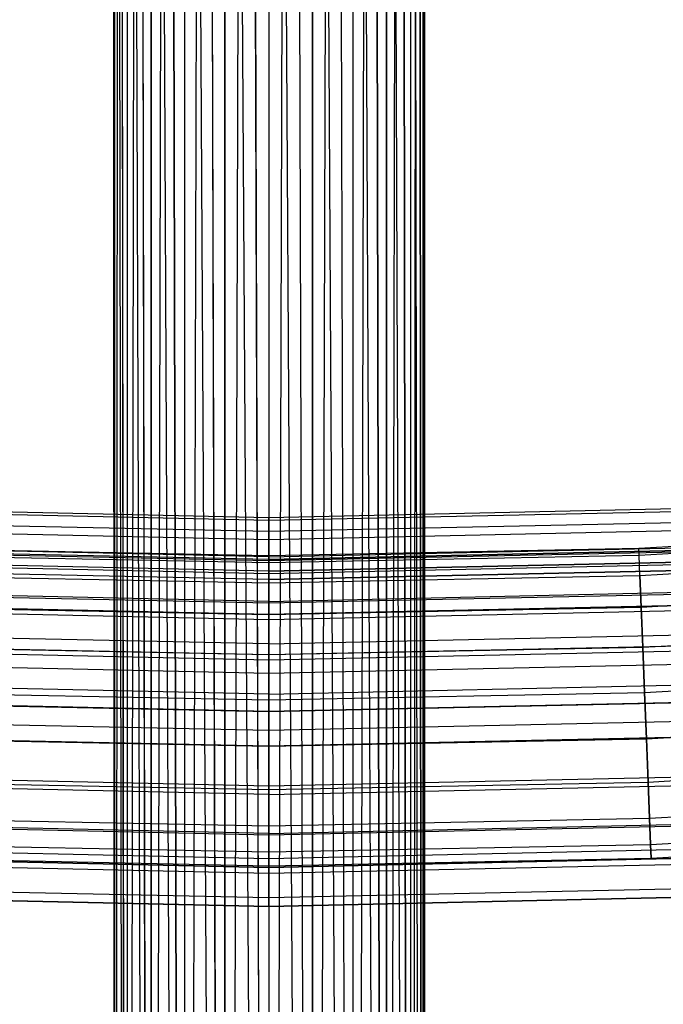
# Model space of a CAD drawing. Extents: x -175 to 175, y -175 to 175.
# Tile 91 of 130: x -3 to 5, y -127 to -114. Entities that reach past the tile are written whole.
import ezdxf

# ---------------------------------------------------------------- set-up
doc = ezdxf.new("R2010")
doc.units = 0
doc.header["$LTSCALE"] = 25.4
doc.layers.get('0').update_dxf_attribs({"linetype": 'CONTINUOUS'})

# ---------------------------------------------------------------- blocks, each defined once
blk = doc.blocks.new('SANTANA_PODLOGOWA_STL')
at = {"color": 0}
for p, q in [((0, -74.922, 259.544), (0, -171.208, 249.489)), ((0, -74.922, 259.544), (0, -171.208, 249.489)), ((-0.831, -75.009, 259.353), (-1.081, -171.175, 249.173)), ((-0.831, -75.009, 259.353), (-1.081, -171.175, 249.173)), ((-0.563, -171.199, 249.409), (-0.831, -75.009, 259.353)), ((-0.563, -171.199, 249.409), (-0.831, -75.009, 259.353)), ((-0.285, -74.932, 259.522), (-0.563, -171.199, 249.409)), ((-0.285, -74.932, 259.522), (-0.563, -171.199, 249.409)), ((-0.563, -74.961, 259.458), (-0.563, -171.199, 249.409)), ((-0.563, -74.961, 259.458), (-0.563, -171.199, 249.409)), ((-0.285, -74.932, 259.522), (0, -171.208, 249.489)), ((-0.285, -74.932, 259.522), (0, -171.208, 249.489)), ((0.285, -74.932, 259.522), (0, -171.208, 249.489)), ((0.285, -74.932, 259.522), (0, -171.208, 249.489)), ((0.563, -171.199, 249.409), (0.285, -74.932, 259.522)), ((0.563, -171.199, 249.409), (0.285, -74.932, 259.522)), ((0.563, -74.961, 259.458), (0.563, -171.199, 249.409)), ((0.563, -74.961, 259.458), (0.563, -171.199, 249.409)), ((0.831, -75.009, 259.353), (0.563, -171.199, 249.409)), ((0.831, -75.009, 259.353), (0.563, -171.199, 249.409)), ((1.081, -171.175, 249.173), (0.831, -75.009, 259.353)), ((1.081, -171.175, 249.173), (0.831, -75.009, 259.353)), ((-1.31, -75.156, 259.028), (-1.511, -171.136, 248.803)), ((-1.31, -75.156, 259.028), (-1.511, -171.136, 248.803)), ((-1.081, -171.175, 249.173), (-1.31, -75.156, 259.028)), ((-1.081, -171.175, 249.173), (-1.31, -75.156, 259.028)), ((-1.081, -75.074, 259.209), (-1.081, -171.175, 249.173)), ((-1.081, -75.074, 259.209), (-1.081, -171.175, 249.173)), ((1.081, -75.074, 259.209), (1.081, -171.175, 249.173)), ((1.081, -75.074, 259.209), (1.081, -171.175, 249.173)), ((1.31, -75.156, 259.028), (1.081, -171.175, 249.173)), ((1.31, -75.156, 259.028), (1.081, -171.175, 249.173)), ((1.511, -171.136, 248.803), (1.31, -75.156, 259.028)), ((1.511, -171.136, 248.803), (1.31, -75.156, 259.028)), ((-1.511, -75.253, 258.815), (-1.511, -171.136, 248.803)), ((-1.511, -75.253, 258.815), (-1.511, -171.136, 248.803)), ((1.511, -75.253, 258.815), (1.511, -171.136, 248.803)), ((1.511, -75.253, 258.815), (1.511, -171.136, 248.803)), ((-1.683, -75.363, 258.574), (-1.819, -171.086, 248.326)), ((-1.683, -75.363, 258.574), (-1.819, -171.086, 248.326)), ((-1.511, -171.136, 248.803), (-1.683, -75.363, 258.574)), ((-1.511, -171.136, 248.803), (-1.683, -75.363, 258.574)), ((1.683, -75.363, 258.574), (1.511, -171.136, 248.803)), ((1.683, -75.363, 258.574), (1.511, -171.136, 248.803)), ((1.819, -171.086, 248.326), (1.683, -75.363, 258.574)), ((1.819, -171.086, 248.326), (1.683, -75.363, 258.574)), ((-1.819, -75.483, 258.31), (-1.819, -171.086, 248.326)), ((-1.819, -75.483, 258.31), (-1.819, -171.086, 248.326)), ((1.819, -75.483, 258.31), (1.819, -171.086, 248.326)), ((1.819, -75.483, 258.31), (1.819, -171.086, 248.326)), ((-1.919, -75.611, 258.028), (-1.98, -171.03, 247.783)), ((-1.919, -75.611, 258.028), (-1.98, -171.03, 247.783)), ((-1.819, -171.086, 248.326), (-1.919, -75.611, 258.028)), ((-1.819, -171.086, 248.326), (-1.919, -75.611, 258.028)), ((1.919, -75.611, 258.028), (1.819, -171.086, 248.326)), ((1.919, -75.611, 258.028), (1.819, -171.086, 248.326)), ((1.98, -171.03, 247.783), (1.919, -75.611, 258.028)), ((1.98, -171.03, 247.783), (1.919, -75.611, 258.028)), ((-1.98, -75.744, 257.733), (-1.98, -171.03, 247.783)), ((-1.98, -75.744, 257.733), (-1.98, -171.03, 247.783)), ((-1.98, -75.744, 257.733), (-1.98, -170.97, 247.217)), ((-1.98, -75.744, 257.733), (-1.98, -170.97, 247.217)), ((1.98, -75.744, 257.733), (1.98, -171.03, 247.783)), ((1.98, -75.744, 257.733), (1.98, -171.03, 247.783)), ((-2, -75.881, 257.433), (-1.98, -170.97, 247.217)), ((-2, -75.881, 257.433), (-1.98, -170.97, 247.217)), ((2, -75.881, 257.433), (2, -171, 247.5)), ((2, -75.881, 257.433), (2, -171, 247.5)), ((-1.98, -170.97, 247.217), (-1.98, -76.017, 257.133)), ((-1.98, -76.017, 257.133), (-1.819, -170.914, 246.674)), ((-1.98, -76.017, 257.133), (-1.819, -170.914, 246.674)), ((-1.98, -170.97, 247.217), (-1.98, -76.017, 257.133)), ((1.98, -170.97, 247.217), (1.98, -76.017, 257.133)), ((1.98, -170.97, 247.217), (1.98, -76.017, 257.133)), ((-1.919, -76.151, 256.838), (-1.819, -170.914, 246.674)), ((-1.919, -76.151, 256.838), (-1.819, -170.914, 246.674)), ((1.919, -76.151, 256.838), (1.98, -170.97, 247.217)), ((1.919, -76.151, 256.838), (1.98, -170.97, 247.217)), ((-1.819, -76.279, 256.556), (-1.819, -170.914, 246.674)), ((-1.819, -76.279, 256.556), (-1.819, -170.914, 246.674)), ((-1.819, -76.279, 256.556), (-1.511, -170.864, 246.197)), ((-1.819, -76.279, 256.556), (-1.511, -170.864, 246.197)), ((1.819, -76.279, 256.556), (1.819, -170.914, 246.674)), ((1.819, -76.279, 256.556), (1.819, -170.914, 246.674)), ((1.819, -76.279, 256.556), (1.98, -170.97, 247.217)), ((1.819, -76.279, 256.556), (1.98, -170.97, 247.217)), ((-1.683, -76.399, 256.292), (-1.511, -170.864, 246.197)), ((-1.683, -76.399, 256.292), (-1.511, -170.864, 246.197)), ((1.683, -76.399, 256.292), (1.819, -170.914, 246.674)), ((1.683, -76.399, 256.292), (1.819, -170.914, 246.674)), ((-1.511, -170.864, 246.197), (-1.511, -76.509, 256.051)), ((-1.511, -76.509, 256.051), (-1.081, -170.825, 245.827)), ((-1.511, -76.509, 256.051), (-1.081, -170.825, 245.827)), ((-1.511, -170.864, 246.197), (-1.511, -76.509, 256.051)), ((1.511, -170.864, 246.197), (1.511, -76.509, 256.051)), ((1.511, -76.509, 256.051), (1.819, -170.914, 246.674)), ((1.511, -76.509, 256.051), (1.819, -170.914, 246.674)), ((1.511, -170.864, 246.197), (1.511, -76.509, 256.051)), ((-1.31, -76.605, 255.838), (-1.081, -170.825, 245.827)), ((-1.31, -76.605, 255.838), (-1.081, -170.825, 245.827)), ((-1.081, -76.687, 255.657), (-1.081, -170.825, 245.827)), ((-1.081, -76.687, 255.657), (-1.081, -170.825, 245.827)), ((-1.081, -76.687, 255.657), (-0.563, -170.801, 245.591)), ((-1.081, -76.687, 255.657), (-0.563, -170.801, 245.591)), ((1.081, -76.687, 255.657), (1.081, -170.825, 245.827)), ((1.081, -76.687, 255.657), (1.081, -170.825, 245.827)), ((1.081, -76.687, 255.657), (1.511, -170.864, 246.197)), ((1.081, -76.687, 255.657), (1.511, -170.864, 246.197)), ((1.31, -76.605, 255.838), (1.511, -170.864, 246.197)), ((1.31, -76.605, 255.838), (1.511, -170.864, 246.197)), ((-0.831, -76.753, 255.513), (-0.563, -170.801, 245.591)), ((-0.831, -76.753, 255.513), (-0.563, -170.801, 245.591)), ((-0.563, -170.801, 245.591), (-0.563, -76.801, 255.408)), ((-0.563, -76.801, 255.408), (0, -170.792, 245.511)), ((-0.563, -76.801, 255.408), (0, -170.792, 245.511)), ((-0.563, -170.801, 245.591), (-0.563, -76.801, 255.408)), ((0.563, -170.801, 245.591), (0.563, -76.801, 255.408)), ((0.563, -76.801, 255.408), (1.081, -170.825, 245.827)), ((0.563, -76.801, 255.408), (1.081, -170.825, 245.827)), ((0.563, -170.801, 245.591), (0.563, -76.801, 255.408)), ((0.831, -76.753, 255.513), (1.081, -170.825, 245.827)), ((0.831, -76.753, 255.513), (1.081, -170.825, 245.827)), ((-0.285, -76.83, 255.344), (0, -170.792, 245.511)), ((-0.285, -76.83, 255.344), (0, -170.792, 245.511)), ((0, -76.839, 255.322), (0, -170.792, 245.511)), ((0, -76.839, 255.322), (0, -170.792, 245.511)), ((0, -76.839, 255.322), (0.563, -170.801, 245.591)), ((0, -76.839, 255.322), (0.563, -170.801, 245.591)), ((0.285, -76.83, 255.344), (0.563, -170.801, 245.591)), ((0.285, -76.83, 255.344), (0.563, -170.801, 245.591)), ((0, -120.512, 248.251), (-5.22, -120.399, 248.251)), ((0, -120.512, 248.251), (-5.22, -120.399, 248.251)), ((0, -120.512, 2.741), (-5.22, -120.399, 2.741)), ((0, -120.512, 2.741), (-5.22, -120.399, 2.741)), ((5.22, -120.399, 248.251), (0, -120.512, 248.251)), ((5.22, -120.399, 248.251), (0, -120.512, 248.251)), ((5.22, -120.399, 2.741), (0, -120.512, 2.741)), ((5.22, -120.399, 2.741), (0, -120.512, 2.741)), ((0, -120.548, 248.984), (-5.222, -120.435, 248.984)), ((0, -120.548, 248.984), (-5.222, -120.435, 248.984)), ((0, -120.548, 2.009), (-5.222, -120.435, 2.009)), ((0, -120.548, 2.009), (-5.222, -120.435, 2.009)), ((5.222, -120.435, 248.984), (0, -120.548, 248.984)), ((5.222, -120.435, 248.984), (0, -120.548, 248.984)), ((5.222, -120.435, 2.009), (0, -120.548, 2.009)), ((5.222, -120.435, 2.009), (0, -120.548, 2.009)), ((0, -120.512, 248.251), (0, -120.548, 248.984)), ((0, -120.69, 247.54), (0, -120.512, 248.251)), ((0, -120.512, 248.251), (0, -120.548, 248.984)), ((0, -120.69, 247.54), (0, -120.512, 248.251)), ((0, -120.512, 2.741), (0, -120.69, 3.453)), ((0, -120.548, 2.009), (0, -120.512, 2.741)), ((0, -120.512, 2.741), (0, -120.69, 3.453)), ((0, -120.548, 2.009), (0, -120.512, 2.741)), ((0, -120.69, 247.54), (-5.228, -120.577, 247.54)), ((0, -120.69, 247.54), (-5.228, -120.577, 247.54)), ((0, -120.69, 3.453), (-5.228, -120.577, 3.453)), ((0, -120.69, 3.453), (-5.228, -120.577, 3.453)), ((0, -120.548, 248.984), (0, -120.795, 249.675)), ((0, -120.548, 248.984), (0, -120.795, 249.675)), ((0, -120.795, 1.318), (0, -120.548, 2.009)), ((0, -120.795, 1.318), (0, -120.548, 2.009)), ((5.228, -120.577, 247.54), (0, -120.69, 247.54)), ((5.228, -120.577, 247.54), (0, -120.69, 247.54)), ((5.228, -120.577, 3.453), (0, -120.69, 3.453)), ((5.228, -120.577, 3.453), (0, -120.69, 3.453)), ((9.494, -120.627, 248.496), (4.75, -120.907, 248.496)), ((9.494, -120.627, 248.496), (4.75, -120.907, 248.496)), ((9.494, -120.627, 2.496), (4.75, -120.907, 2.496)), ((9.494, -120.627, 2.496), (4.75, -120.907, 2.496)), ((0, -120.795, 249.675), (-5.233, -120.682, 249.675)), ((0, -120.795, 249.675), (-5.233, -120.682, 249.675)), ((0, -120.795, 1.318), (-5.233, -120.682, 1.318)), ((0, -120.795, 1.318), (-5.233, -120.682, 1.318)), ((5.233, -120.682, 249.675), (0, -120.795, 249.675)), ((5.233, -120.682, 249.675), (0, -120.795, 249.675)), ((5.233, -120.682, 1.318), (0, -120.795, 1.318)), ((5.233, -120.682, 1.318), (0, -120.795, 1.318)), ((0, -121.067, 246.91), (0, -120.69, 247.54)), ((0, -121.067, 246.91), (0, -120.69, 247.54)), ((0, -120.69, 3.453), (0, -121.067, 4.082)), ((0, -120.69, 3.453), (0, -121.067, 4.082)), ((4.754, -120.995, 249.086), (9.501, -120.716, 249.086)), ((4.754, -120.995, 249.086), (9.501, -120.716, 249.086)), ((4.754, -120.995, 247.907), (9.501, -120.716, 247.907)), ((4.754, -120.995, 247.907), (9.501, -120.716, 247.907)), ((4.754, -120.995, 3.086), (9.501, -120.716, 3.086)), ((4.754, -120.995, 3.086), (9.501, -120.716, 3.086)), ((4.754, -120.995, 1.907), (9.501, -120.716, 1.907)), ((4.754, -120.995, 1.907), (9.501, -120.716, 1.907)), ((0, -121.013, 248.72), (-5.278, -120.897, 248.72)), ((0, -121.013, 248.72), (-5.278, -120.897, 248.72)), ((0, -121.013, 2.272), (-5.278, -120.897, 2.272)), ((0, -121.013, 2.272), (-5.278, -120.897, 2.272)), ((0, -121, 248.496), (-4.75, -120.907, 248.496)), ((0, -121, 248.496), (-4.75, -120.907, 248.496)), ((0, -121, 2.496), (-4.75, -120.907, 2.496)), ((0, -121, 2.496), (-4.75, -120.907, 2.496)), ((0, -120.795, 249.675), (0, -121.232, 250.264)), ((0, -120.795, 249.675), (0, -121.232, 250.264)), ((0, -121.232, 0.729), (0, -120.795, 1.318)), ((0, -121.232, 0.729), (0, -120.795, 1.318)), ((0, -121.013, 248.72), (5.278, -120.897, 248.72)), ((0, -121.013, 248.72), (5.278, -120.897, 248.72)), ((0, -121.013, 2.272), (5.278, -120.897, 2.272)), ((0, -121.013, 2.272), (5.278, -120.897, 2.272)), ((4.75, -120.907, 248.496), (0, -121, 248.496)), ((4.75, -120.907, 248.496), (0, -121, 248.496)), ((4.75, -120.907, 2.496), (0, -121, 2.496)), ((4.75, -120.907, 2.496), (0, -121, 2.496)), ((4.754, -120.995, 249.086), (4.75, -120.907, 248.496)), ((4.754, -120.995, 249.086), (4.75, -120.907, 248.496)), ((4.754, -120.995, 247.907), (4.75, -120.907, 248.496)), ((4.754, -120.995, 247.907), (4.75, -120.907, 248.496)), ((4.754, -120.995, 3.086), (4.75, -120.907, 2.496)), ((4.754, -120.995, 3.086), (4.75, -120.907, 2.496)), ((4.754, -120.995, 1.907), (4.75, -120.907, 2.496)), ((4.754, -120.995, 1.907), (4.75, -120.907, 2.496)), ((0, -121.05, 248.051), (-5.28, -120.935, 248.051)), ((0, -121.05, 248.051), (-5.28, -120.935, 248.051)), ((0, -121.05, 2.941), (-5.28, -120.935, 2.941)), ((0, -121.05, 2.941), (-5.28, -120.935, 2.941)), ((0, -121.067, 246.91), (-5.244, -120.954, 246.91)), ((0, -121.067, 246.91), (-5.244, -120.954, 246.91)), ((0, -121.067, 4.082), (-5.244, -120.954, 4.082)), ((0, -121.067, 4.082), (-5.244, -120.954, 4.082)), ((-4.754, -120.995, 249.086), (0, -121.089, 249.086)), ((-4.754, -120.995, 249.086), (0, -121.089, 249.086)), ((-4.754, -120.995, 247.907), (0, -121.089, 247.907)), ((-4.754, -120.995, 247.907), (0, -121.089, 247.907)), ((-4.754, -120.995, 3.086), (0, -121.089, 3.086)), ((-4.754, -120.995, 3.086), (0, -121.089, 3.086)), ((-4.754, -120.995, 1.907), (0, -121.089, 1.907)), ((-4.754, -120.995, 1.907), (0, -121.089, 1.907)), ((5.28, -120.935, 248.051), (0, -121.05, 248.051)), ((5.28, -120.935, 248.051), (0, -121.05, 248.051)), ((0, -121.05, 2.941), (5.28, -120.935, 2.941)), ((0, -121.05, 2.941), (5.28, -120.935, 2.941)), ((5.244, -120.954, 246.91), (0, -121.067, 246.91)), ((5.244, -120.954, 246.91), (0, -121.067, 246.91)), ((5.244, -120.954, 4.082), (0, -121.067, 4.082)), ((5.244, -120.954, 4.082), (0, -121.067, 4.082)), ((0, -121.089, 249.086), (4.754, -120.995, 249.086)), ((0, -121.089, 249.086), (4.754, -120.995, 249.086)), ((0, -121.089, 247.907), (4.754, -120.995, 247.907)), ((0, -121.089, 247.907), (4.754, -120.995, 247.907)), ((0, -121.089, 3.086), (4.754, -120.995, 3.086)), ((0, -121.089, 3.086), (4.754, -120.995, 3.086)), ((0, -121.089, 1.907), (4.754, -120.995, 1.907)), ((0, -121.089, 1.907), (4.754, -120.995, 1.907)), ((0, -121.089, 249.086), (0, -121, 248.496)), ((0, -121.089, 249.086), (0, -121, 248.496)), ((0, -121.089, 247.907), (0, -121, 248.496)), ((0, -121.089, 247.907), (0, -121, 248.496)), ((0, -121.089, 3.086), (0, -121, 2.496)), ((0, -121.089, 3.086), (0, -121, 2.496)), ((0, -121.089, 1.907), (0, -121, 2.496)), ((0, -121.089, 1.907), (0, -121, 2.496)), ((0, -121.198, 249.364), (0, -121.013, 248.72)), ((0, -121.013, 248.72), (0, -121.05, 248.051)), ((0, -121.013, 248.72), (0, -121.05, 248.051)), ((0, -121.198, 249.364), (0, -121.013, 248.72)), ((0, -121.05, 2.941), (0, -121.013, 2.272)), ((0, -121.013, 2.272), (0, -121.198, 1.629)), ((0, -121.013, 2.272), (0, -121.198, 1.629)), ((0, -121.05, 2.941), (0, -121.013, 2.272)), ((4.764, -121.254, 249.623), (4.754, -120.995, 249.086)), ((4.764, -121.254, 249.623), (4.754, -120.995, 249.086)), ((4.764, -121.254, 247.37), (4.754, -120.995, 247.907)), ((4.764, -121.254, 247.37), (4.754, -120.995, 247.907)), ((4.764, -121.254, 3.623), (4.754, -120.995, 3.086)), ((4.764, -121.254, 3.623), (4.754, -120.995, 3.086)), ((4.764, -121.254, 1.37), (4.754, -120.995, 1.907)), ((4.764, -121.254, 1.37), (4.754, -120.995, 1.907)), ((4.764, -121.254, 249.623), (9.521, -120.973, 249.623)), ((4.764, -121.254, 249.623), (9.521, -120.973, 249.623)), ((4.764, -121.254, 247.37), (9.521, -120.973, 247.37)), ((4.764, -121.254, 247.37), (9.521, -120.973, 247.37)), ((4.764, -121.254, 3.623), (9.521, -120.973, 3.623)), ((4.764, -121.254, 3.623), (9.521, -120.973, 3.623)), ((4.764, -121.254, 1.37), (9.521, -120.973, 1.37)), ((4.764, -121.254, 1.37), (9.521, -120.973, 1.37)), ((0, -121.198, 249.364), (-5.287, -121.083, 249.364)), ((0, -121.198, 249.364), (-5.287, -121.083, 249.364)), ((0, -121.198, 1.629), (-5.287, -121.083, 1.629)), ((0, -121.198, 1.629), (-5.287, -121.083, 1.629)), ((0, -121.232, 250.264), (-5.252, -121.118, 250.264)), ((0, -121.232, 250.264), (-5.252, -121.118, 250.264)), ((0, -121.232, 0.729), (-5.252, -121.118, 0.729)), ((0, -121.232, 0.729), (-5.252, -121.118, 0.729)), ((0, -121.05, 248.051), (0, -121.307, 247.432)), ((0, -121.05, 248.051), (0, -121.307, 247.432)), ((0, -121.307, 3.56), (0, -121.05, 2.941)), ((0, -121.307, 3.56), (0, -121.05, 2.941)), ((0, -121.611, 246.418), (0, -121.067, 246.91)), ((0, -121.611, 246.418), (0, -121.067, 246.91)), ((0, -121.067, 4.082), (0, -121.611, 4.575)), ((0, -121.067, 4.082), (0, -121.611, 4.575)), ((0, -121.198, 249.364), (5.287, -121.083, 249.364)), ((0, -121.198, 249.364), (5.287, -121.083, 249.364)), ((5.287, -121.083, 1.629), (0, -121.198, 1.629)), ((5.287, -121.083, 1.629), (0, -121.198, 1.629)), ((0, -121.348, 249.623), (0, -121.089, 249.086)), ((0, -121.348, 249.623), (0, -121.089, 249.086)), ((0, -121.348, 247.37), (0, -121.089, 247.907)), ((0, -121.348, 247.37), (0, -121.089, 247.907)), ((0, -121.348, 3.623), (0, -121.089, 3.086)), ((0, -121.348, 3.623), (0, -121.089, 3.086)), ((0, -121.348, 1.37), (0, -121.089, 1.907)), ((0, -121.348, 1.37), (0, -121.089, 1.907)), ((5.252, -121.118, 250.264), (0, -121.232, 250.264)), ((5.252, -121.118, 250.264), (0, -121.232, 250.264)), ((5.252, -121.118, 0.729), (0, -121.232, 0.729)), ((5.252, -121.118, 0.729), (0, -121.232, 0.729)), ((0, -121.307, 247.432), (-5.291, -121.191, 247.432)), ((0, -121.307, 247.432), (-5.291, -121.191, 247.432)), ((0, -121.307, 3.56), (-5.291, -121.191, 3.56)), ((0, -121.307, 3.56), (-5.291, -121.191, 3.56)), ((-4.764, -121.254, 249.623), (0, -121.348, 249.623)), ((-4.764, -121.254, 249.623), (0, -121.348, 249.623)), ((-4.764, -121.254, 247.37), (0, -121.348, 247.37)), ((-4.764, -121.254, 247.37), (0, -121.348, 247.37)), ((-4.764, -121.254, 3.623), (0, -121.348, 3.623)), ((-4.764, -121.254, 3.623), (0, -121.348, 3.623)), ((-4.764, -121.254, 1.37), (0, -121.348, 1.37)), ((-4.764, -121.254, 1.37), (0, -121.348, 1.37)), ((0, -121.307, 247.432), (5.291, -121.191, 247.432)), ((0, -121.307, 247.432), (5.291, -121.191, 247.432)), ((5.291, -121.191, 3.56), (0, -121.307, 3.56)), ((5.291, -121.191, 3.56), (0, -121.307, 3.56)), ((0, -121.586, 249.911), (0, -121.198, 249.364)), ((0, -121.586, 249.911), (0, -121.198, 249.364)), ((0, -121.198, 1.629), (0, -121.586, 1.082)), ((0, -121.198, 1.629), (0, -121.586, 1.082)), ((0, -121.232, 250.264), (0, -121.822, 250.701)), ((0, -121.232, 250.264), (0, -121.822, 250.701)), ((0, -121.822, 0.292), (0, -121.232, 0.729)), ((0, -121.822, 0.292), (0, -121.232, 0.729)), ((0, -121.348, 249.623), (4.764, -121.254, 249.623)), ((0, -121.348, 249.623), (4.764, -121.254, 249.623)), ((0, -121.348, 247.37), (4.764, -121.254, 247.37)), ((0, -121.348, 247.37), (4.764, -121.254, 247.37)), ((0, -121.348, 3.623), (4.764, -121.254, 3.623)), ((0, -121.348, 3.623), (4.764, -121.254, 3.623)), ((0, -121.348, 1.37), (4.764, -121.254, 1.37)), ((0, -121.348, 1.37), (4.764, -121.254, 1.37)), ((4.78, -121.659, 250.06), (4.764, -121.254, 249.623)), ((4.78, -121.659, 250.06), (4.764, -121.254, 249.623)), ((4.764, -121.254, 247.37), (4.78, -121.659, 246.933)), ((4.764, -121.254, 247.37), (4.78, -121.659, 246.933)), ((4.78, -121.659, 4.06), (4.764, -121.254, 3.623)), ((4.78, -121.659, 4.06), (4.764, -121.254, 3.623)), ((4.764, -121.254, 1.37), (4.78, -121.659, 0.933)), ((4.764, -121.254, 1.37), (4.78, -121.659, 0.933)), ((0, -121.307, 247.432), (0, -121.753, 246.933)), ((0, -121.307, 247.432), (0, -121.753, 246.933)), ((0, -121.753, 4.06), (0, -121.307, 3.56)), ((0, -121.753, 4.06), (0, -121.307, 3.56)), ((0, -121.753, 250.06), (0, -121.348, 249.623)), ((0, -121.753, 250.06), (0, -121.348, 249.623)), ((0, -121.348, 247.37), (0, -121.753, 246.933)), ((0, -121.348, 247.37), (0, -121.753, 246.933)), ((0, -121.753, 4.06), (0, -121.348, 3.623)), ((0, -121.753, 4.06), (0, -121.348, 3.623)), ((0, -121.348, 1.37), (0, -121.753, 0.933)), ((0, -121.348, 1.37), (0, -121.753, 0.933)), ((4.78, -121.659, 250.06), (9.553, -121.378, 250.06)), ((4.78, -121.659, 250.06), (9.553, -121.378, 250.06)), ((4.78, -121.659, 246.933), (9.553, -121.378, 246.933)), ((4.78, -121.659, 246.933), (9.553, -121.378, 246.933)), ((4.78, -121.659, 4.06), (9.553, -121.378, 4.06)), ((4.78, -121.659, 4.06), (9.553, -121.378, 4.06)), ((4.78, -121.659, 0.933), (9.553, -121.378, 0.933)), ((4.78, -121.659, 0.933), (9.553, -121.378, 0.933)), ((0, -121.586, 249.911), (-5.303, -121.47, 249.911)), ((0, -121.586, 249.911), (-5.303, -121.47, 249.911)), ((0, -121.586, 1.082), (-5.303, -121.47, 1.082)), ((0, -121.586, 1.082), (-5.303, -121.47, 1.082)), ((0, -121.611, 246.418), (-5.268, -121.497, 246.418)), ((0, -121.611, 246.418), (-5.268, -121.497, 246.418)), ((0, -121.611, 4.575), (-5.268, -121.497, 4.575)), ((0, -121.611, 4.575), (-5.268, -121.497, 4.575)), ((0, -121.586, 249.911), (5.303, -121.47, 249.911)), ((0, -121.586, 249.911), (5.303, -121.47, 249.911)), ((0, -121.586, 1.082), (5.303, -121.47, 1.082)), ((0, -121.586, 1.082), (5.303, -121.47, 1.082)), ((5.268, -121.497, 246.418), (0, -121.611, 246.418)), ((5.268, -121.497, 246.418), (0, -121.611, 246.418)), ((5.268, -121.497, 4.575), (0, -121.611, 4.575)), ((5.268, -121.497, 4.575), (0, -121.611, 4.575)), ((0, -121.753, 246.933), (-5.311, -121.637, 246.933)), ((0, -121.753, 246.933), (-5.311, -121.637, 246.933)), ((0, -121.753, 4.06), (-5.311, -121.637, 4.06)), ((0, -121.753, 4.06), (-5.311, -121.637, 4.06)), ((-4.78, -121.659, 250.06), (0, -121.753, 250.06)), ((-4.78, -121.659, 250.06), (0, -121.753, 250.06)), ((-4.78, -121.659, 246.933), (0, -121.753, 246.933)), ((-4.78, -121.659, 246.933), (0, -121.753, 246.933)), ((-4.78, -121.659, 4.06), (0, -121.753, 4.06)), ((-4.78, -121.659, 4.06), (0, -121.753, 4.06)), ((-4.78, -121.659, 0.933), (0, -121.753, 0.933)), ((-4.78, -121.659, 0.933), (0, -121.753, 0.933)), ((0, -122.132, 250.298), (0, -121.586, 249.911)), ((0, -122.132, 250.298), (0, -121.586, 249.911)), ((0, -121.586, 1.082), (0, -122.132, 0.694)), ((0, -121.586, 1.082), (0, -122.132, 0.694)), ((0, -122.274, 246.104), (0, -121.611, 246.418)), ((0, -122.274, 246.104), (0, -121.611, 246.418)), ((0, -121.611, 4.575), (0, -122.274, 4.889)), ((0, -121.611, 4.575), (0, -122.274, 4.889)), ((0, -121.753, 246.933), (5.311, -121.637, 246.933)), ((0, -121.753, 246.933), (5.311, -121.637, 246.933)), ((5.311, -121.637, 4.06), (0, -121.753, 4.06)), ((5.311, -121.637, 4.06), (0, -121.753, 4.06)), ((0, -121.753, 250.06), (4.78, -121.659, 250.06)), ((0, -121.753, 250.06), (4.78, -121.659, 250.06)), ((0, -121.753, 246.933), (4.78, -121.659, 246.933)), ((0, -121.753, 246.933), (4.78, -121.659, 246.933)), ((0, -121.753, 4.06), (4.78, -121.659, 4.06)), ((0, -121.753, 4.06), (4.78, -121.659, 4.06)), ((0, -121.753, 0.933), (4.78, -121.659, 0.933)), ((0, -121.753, 0.933), (4.78, -121.659, 0.933)), ((4.8, -122.175, 250.358), (4.78, -121.659, 250.06)), ((4.8, -122.175, 250.358), (4.78, -121.659, 250.06)), ((4.78, -121.659, 246.933), (4.8, -122.175, 246.635)), ((4.78, -121.659, 246.933), (4.8, -122.175, 246.635)), ((4.8, -122.175, 4.358), (4.78, -121.659, 4.06)), ((4.8, -122.175, 4.358), (4.78, -121.659, 4.06)), ((4.78, -121.659, 0.933), (4.8, -122.175, 0.635)), ((4.78, -121.659, 0.933), (4.8, -122.175, 0.635)), ((0, -121.822, 250.701), (-5.277, -121.707, 250.701)), ((0, -121.822, 250.701), (-5.277, -121.707, 250.701)), ((0, -121.822, 0.292), (-5.277, -121.707, 0.292)), ((0, -121.822, 0.292), (-5.277, -121.707, 0.292)), ((5.277, -121.707, 250.701), (0, -121.822, 250.701)), ((5.277, -121.707, 250.701), (0, -121.822, 250.701)), ((5.277, -121.707, 0.292), (0, -121.822, 0.292)), ((5.277, -121.707, 0.292), (0, -121.822, 0.292)), ((0, -122.269, 250.358), (0, -121.753, 250.06)), ((0, -122.269, 250.358), (0, -121.753, 250.06)), ((0, -121.753, 246.933), (0, -122.269, 246.635)), ((0, -121.753, 246.933), (0, -122.269, 246.635)), ((0, -121.753, 246.933), (0, -122.339, 246.609)), ((0, -121.753, 246.933), (0, -122.339, 246.609)), ((0, -122.339, 4.384), (0, -121.753, 4.06)), ((0, -122.339, 4.384), (0, -121.753, 4.06)), ((0, -122.269, 4.358), (0, -121.753, 4.06)), ((0, -122.269, 4.358), (0, -121.753, 4.06)), ((0, -121.753, 0.933), (0, -122.269, 0.635)), ((0, -121.753, 0.933), (0, -122.269, 0.635)), ((0, -121.822, 250.701), (0, -122.512, 250.948)), ((0, -121.822, 250.701), (0, -122.512, 250.948)), ((0, -122.512, 0.044), (0, -121.822, 0.292)), ((0, -122.512, 0.044), (0, -121.822, 0.292)), ((4.8, -122.175, 250.358), (9.593, -121.892, 250.358)), ((4.8, -122.175, 250.358), (9.593, -121.892, 250.358)), ((4.8, -122.175, 246.635), (9.593, -121.892, 246.635)), ((4.8, -122.175, 246.635), (9.593, -121.892, 246.635)), ((4.8, -122.175, 4.358), (9.593, -121.892, 4.358)), ((4.8, -122.175, 4.358), (9.593, -121.892, 4.358)), ((4.8, -122.175, 0.635), (9.593, -121.892, 0.635)), ((4.8, -122.175, 0.635), (9.593, -121.892, 0.635)), ((0, -122.132, 250.298), (-5.327, -122.016, 250.298)), ((0, -122.132, 250.298), (-5.327, -122.016, 250.298)), ((0, -122.132, 0.694), (-5.327, -122.016, 0.694)), ((0, -122.132, 0.694), (-5.327, -122.016, 0.694)), ((0, -122.132, 250.298), (5.327, -122.016, 250.298)), ((0, -122.132, 250.298), (5.327, -122.016, 250.298)), ((0, -122.132, 0.694), (5.327, -122.016, 0.694)), ((0, -122.132, 0.694), (5.327, -122.016, 0.694)), ((0, -122.274, 246.104), (-5.297, -122.16, 246.104)), ((0, -122.274, 246.104), (-5.297, -122.16, 246.104)), ((0, -122.274, 4.889), (-5.297, -122.16, 4.889)), ((0, -122.274, 4.889), (-5.297, -122.16, 4.889)), ((-4.8, -122.175, 250.358), (0, -122.269, 250.358)), ((-4.8, -122.175, 250.358), (0, -122.269, 250.358)), ((-4.8, -122.175, 246.635), (0, -122.269, 246.635)), ((-4.8, -122.175, 246.635), (0, -122.269, 246.635)), ((-4.8, -122.175, 4.358), (0, -122.269, 4.358)), ((-4.8, -122.175, 4.358), (0, -122.269, 4.358)), ((-4.8, -122.175, 0.635), (0, -122.269, 0.635)), ((-4.8, -122.175, 0.635), (0, -122.269, 0.635)), ((0, -122.776, 250.484), (0, -122.132, 250.298)), ((0, -122.776, 250.484), (0, -122.132, 250.298)), ((0, -122.132, 0.694), (0, -122.776, 0.509)), ((0, -122.132, 0.694), (0, -122.776, 0.509)), ((5.297, -122.16, 246.104), (0, -122.274, 246.104)), ((5.297, -122.16, 246.104), (0, -122.274, 246.104)), ((5.297, -122.16, 4.889), (0, -122.274, 4.889)), ((5.297, -122.16, 4.889), (0, -122.274, 4.889)), ((0, -122.269, 250.358), (4.8, -122.175, 250.358)), ((0, -122.269, 250.358), (4.8, -122.175, 250.358)), ((0, -122.269, 246.635), (4.8, -122.175, 246.635)), ((0, -122.269, 246.635), (4.8, -122.175, 246.635)), ((0, -122.269, 4.358), (4.8, -122.175, 4.358)), ((0, -122.269, 4.358), (4.8, -122.175, 4.358)), ((0, -122.269, 0.635), (4.8, -122.175, 0.635)), ((0, -122.269, 0.635), (4.8, -122.175, 0.635)), ((4.823, -122.756, 250.491), (4.8, -122.175, 250.358)), ((4.823, -122.756, 250.491), (4.8, -122.175, 250.358)), ((4.8, -122.175, 246.635), (4.823, -122.756, 246.502)), ((4.8, -122.175, 246.635), (4.823, -122.756, 246.502)), ((4.823, -122.756, 4.491), (4.8, -122.175, 4.358)), ((4.823, -122.756, 4.491), (4.8, -122.175, 4.358)), ((4.8, -122.175, 0.635), (4.823, -122.756, 0.502)), ((4.8, -122.175, 0.635), (4.823, -122.756, 0.502)), ((0, -122.339, 246.609), (-5.336, -122.223, 246.609)), ((0, -122.339, 246.609), (-5.336, -122.223, 246.609)), ((0, -122.339, 4.384), (-5.336, -122.223, 4.384)), ((0, -122.339, 4.384), (-5.336, -122.223, 4.384)), ((5.336, -122.223, 246.609), (0, -122.339, 246.609)), ((5.336, -122.223, 246.609), (0, -122.339, 246.609)), ((5.336, -122.223, 4.384), (0, -122.339, 4.384)), ((5.336, -122.223, 4.384), (0, -122.339, 4.384)), ((0, -122.851, 250.491), (0, -122.269, 250.358)), ((0, -122.851, 250.491), (0, -122.269, 250.358)), ((0, -122.269, 246.635), (0, -122.851, 246.502)), ((0, -122.269, 246.635), (0, -122.851, 246.502)), ((0, -122.851, 4.491), (0, -122.269, 4.358)), ((0, -122.851, 4.491), (0, -122.269, 4.358)), ((0, -122.269, 0.635), (0, -122.851, 0.502)), ((0, -122.269, 0.635), (0, -122.851, 0.502)), ((0, -123, 245.996), (0, -122.274, 246.104)), ((0, -123, 245.996), (0, -122.274, 246.104)), ((0, -122.274, 4.889), (0, -123, 4.996)), ((0, -122.274, 4.889), (0, -123, 4.996)), ((0, -122.512, 250.948), (-5.307, -122.397, 250.948)), ((0, -122.512, 250.948), (-5.307, -122.397, 250.948)), ((0, -122.512, 0.044), (-5.307, -122.397, 0.044)), ((0, -122.512, 0.044), (-5.307, -122.397, 0.044)), ((0, -123, 246.496), (0, -122.339, 246.609)), ((0, -123, 246.496), (0, -122.339, 246.609)), ((0, -123, 4.496), (0, -122.339, 4.384)), ((0, -123, 4.496), (0, -122.339, 4.384)), ((5.307, -122.397, 250.948), (0, -122.512, 250.948)), ((5.307, -122.397, 250.948), (0, -122.512, 250.948)), ((5.307, -122.397, 0.044), (0, -122.512, 0.044)), ((5.307, -122.397, 0.044), (0, -122.512, 0.044)), ((0, -122.512, 250.948), (0, -123.245, 250.984)), ((0, -122.512, 250.948), (0, -123.245, 250.984)), ((0, -123.245, 0.008), (0, -122.512, 0.044)), ((0, -123.245, 0.008), (0, -122.512, 0.044)), ((4.823, -122.756, 250.491), (9.639, -122.472, 250.491)), ((4.823, -122.756, 250.491), (9.639, -122.472, 250.491)), ((4.823, -122.756, 246.502), (9.639, -122.472, 246.502)), ((4.823, -122.756, 246.502), (9.639, -122.472, 246.502)), ((4.823, -122.756, 4.491), (9.639, -122.472, 4.491)), ((4.823, -122.756, 4.491), (9.639, -122.472, 4.491)), ((4.823, -122.756, 0.502), (9.639, -122.472, 0.502)), ((4.823, -122.756, 0.502), (9.639, -122.472, 0.502)), ((0, -122.776, 250.484), (-5.355, -122.659, 250.484)), ((0, -122.776, 250.484), (-5.355, -122.659, 250.484)), ((0, -122.776, 0.509), (-5.355, -122.659, 0.509)), ((0, -122.776, 0.509), (-5.355, -122.659, 0.509)), ((0, -122.776, 250.484), (5.355, -122.659, 250.484)), ((0, -122.776, 250.484), (5.355, -122.659, 250.484)), ((0, -122.776, 0.509), (5.355, -122.659, 0.509)), ((0, -122.776, 0.509), (5.355, -122.659, 0.509)), ((-4.823, -122.756, 250.491), (0, -122.851, 250.491)), ((-4.823, -122.756, 250.491), (0, -122.851, 250.491)), ((-4.823, -122.756, 246.502), (0, -122.851, 246.502)), ((-4.823, -122.756, 246.502), (0, -122.851, 246.502)), ((-4.823, -122.756, 4.491), (0, -122.851, 4.491)), ((-4.823, -122.756, 4.491), (0, -122.851, 4.491)), ((-4.823, -122.756, 0.502), (0, -122.851, 0.502)), ((-4.823, -122.756, 0.502), (0, -122.851, 0.502)), ((0, -122.851, 250.491), (4.823, -122.756, 250.491)), ((0, -122.851, 250.491), (4.823, -122.756, 250.491)), ((0, -122.851, 246.502), (4.823, -122.756, 246.502)), ((0, -122.851, 246.502), (4.823, -122.756, 246.502)), ((0, -122.851, 4.491), (4.823, -122.756, 4.491)), ((0, -122.851, 4.491), (4.823, -122.756, 4.491)), ((0, -122.851, 0.502), (4.823, -122.756, 0.502)), ((0, -122.851, 0.502), (4.823, -122.756, 0.502)), ((0, -123.445, 250.446), (0, -122.776, 250.484)), ((0, -123.445, 250.446), (0, -122.776, 250.484)), ((0, -122.776, 0.509), (0, -123.445, 0.547)), ((0, -122.776, 0.509), (0, -123.445, 0.547)), ((4.846, -123.35, 250.446), (4.823, -122.756, 250.491)), ((4.846, -123.35, 250.446), (4.823, -122.756, 250.491)), ((4.823, -122.756, 246.502), (4.846, -123.35, 246.546)), ((4.823, -122.756, 246.502), (4.846, -123.35, 246.546)), ((4.846, -123.35, 4.446), (4.823, -122.756, 4.491)), ((4.846, -123.35, 4.446), (4.823, -122.756, 4.491)), ((4.823, -122.756, 0.502), (4.846, -123.35, 0.546)), ((4.823, -122.756, 0.502), (4.846, -123.35, 0.546)), ((-5.365, -122.883, 246.496), (0, -123, 246.496)), ((-5.365, -122.883, 246.496), (0, -123, 246.496)), ((0, -123, 4.996), (-5.365, -122.883, 4.496)), ((-5.365, -122.883, 4.496), (0, -123, 4.496)), ((0, -123, 4.996), (-5.365, -122.883, 4.496)), ((-5.365, -122.883, 4.496), (0, -123, 4.496)), ((-5.328, -122.885, 245.996), (0, -123, 246.496)), ((-5.328, -122.885, 245.996), (0, -123, 246.496)), ((-5.328, -122.885, 245.996), (0, -123, 245.996)), ((-5.328, -122.885, 245.996), (0, -123, 245.996)), ((-5.328, -122.885, 4.996), (0, -123, 4.996)), ((-5.328, -122.885, 4.996), (0, -123, 4.996)), ((0, -123.445, 250.446), (0, -122.851, 250.491)), ((0, -123.445, 250.446), (0, -122.851, 250.491)), ((0, -122.851, 246.502), (0, -123.445, 246.546)), ((0, -122.851, 246.502), (0, -123.445, 246.546)), ((0, -123.445, 4.446), (0, -122.851, 4.491)), ((0, -123.445, 4.446), (0, -122.851, 4.491)), ((0, -122.851, 0.502), (0, -123.445, 0.547)), ((0, -122.851, 0.502), (0, -123.445, 0.547)), ((0, -123, 246.496), (5.365, -122.883, 246.496)), ((0, -123, 245.996), (5.365, -122.883, 246.496)), ((0, -123, 246.496), (5.365, -122.883, 246.496)), ((0, -123, 245.996), (5.365, -122.883, 246.496)), ((0, -123, 4.496), (5.365, -122.883, 4.496)), ((0, -123, 4.496), (5.365, -122.883, 4.496)), ((0, -123, 245.996), (5.328, -122.885, 245.996)), ((0, -123, 245.996), (5.328, -122.885, 245.996)), ((0, -123, 4.996), (5.328, -122.885, 4.996)), ((5.328, -122.885, 4.996), (0, -123, 4.496)), ((5.328, -122.885, 4.996), (0, -123, 4.496)), ((0, -123, 4.996), (5.328, -122.885, 4.996)), ((0, -123, 245.996), (0, -123, 246.496)), ((0, -123, 245.996), (0, -123, 246.496)), ((0, -123, 4.996), (0, -123, 4.496)), ((0, -123, 4.996), (0, -123, 4.496)), ((4.846, -123.35, 250.446), (9.685, -123.065, 250.446)), ((4.846, -123.35, 250.446), (9.685, -123.065, 250.446)), ((4.846, -123.35, 246.546), (9.685, -123.065, 246.546)), ((4.846, -123.35, 246.546), (9.685, -123.065, 246.546)), ((4.846, -123.35, 4.446), (9.685, -123.065, 4.446)), ((4.846, -123.35, 4.446), (9.685, -123.065, 4.446)), ((4.846, -123.35, 0.546), (9.685, -123.065, 0.546)), ((4.846, -123.35, 0.546), (9.685, -123.065, 0.546)), ((0, -123.245, 250.984), (-5.339, -123.129, 250.984)), ((0, -123.245, 250.984), (-5.339, -123.129, 250.984)), ((0, -123.245, 0.008), (-5.339, -123.129, 0.008)), ((0, -123.245, 0.008), (-5.339, -123.129, 0.008)), ((5.339, -123.129, 250.984), (0, -123.245, 250.984)), ((5.339, -123.129, 250.984), (0, -123.245, 250.984)), ((5.339, -123.129, 0.008), (0, -123.245, 0.008)), ((5.339, -123.129, 0.008), (0, -123.245, 0.008)), ((0, -123.245, 250.984), (0, -123.957, 250.806)), ((0, -123.245, 250.984), (0, -123.957, 250.806)), ((0, -123.957, 0.187), (0, -123.245, 0.008)), ((0, -123.957, 0.187), (0, -123.245, 0.008)), ((0, -123.445, 250.446), (-5.385, -123.328, 250.446)), ((0, -123.445, 250.446), (-5.385, -123.328, 250.446)), ((0, -123.445, 0.547), (-5.385, -123.328, 0.547)), ((0, -123.445, 0.547), (-5.385, -123.328, 0.547)), ((-4.846, -123.35, 250.446), (0, -123.445, 250.446)), ((-4.846, -123.35, 250.446), (0, -123.445, 250.446)), ((-4.846, -123.35, 246.546), (0, -123.445, 246.546)), ((-4.846, -123.35, 246.546), (0, -123.445, 246.546)), ((-4.846, -123.35, 4.446), (0, -123.445, 4.446)), ((-4.846, -123.35, 4.446), (0, -123.445, 4.446)), ((-4.846, -123.35, 0.546), (0, -123.445, 0.547)), ((-4.846, -123.35, 0.546), (0, -123.445, 0.547)), ((0, -123.445, 250.446), (5.385, -123.328, 250.446)), ((0, -123.445, 250.446), (5.385, -123.328, 250.446)), ((5.385, -123.328, 0.547), (0, -123.445, 0.547)), ((5.385, -123.328, 0.547), (0, -123.445, 0.547)), ((0, -123.445, 250.446), (4.846, -123.35, 250.446)), ((0, -123.445, 250.446), (4.846, -123.35, 250.446)), ((0, -123.445, 246.546), (4.846, -123.35, 246.546)), ((0, -123.445, 246.546), (4.846, -123.35, 246.546)), ((0, -123.445, 4.446), (4.846, -123.35, 4.446)), ((0, -123.445, 4.446), (4.846, -123.35, 4.446)), ((0, -123.445, 0.547), (4.846, -123.35, 0.546)), ((0, -123.445, 0.547), (4.846, -123.35, 0.546)), ((0, -124, 250.228), (0, -123.445, 250.446)), ((0, -124, 250.228), (0, -123.445, 250.446)), ((0, -123.445, 246.546), (0, -124, 246.764)), ((0, -123.445, 246.546), (0, -124, 246.764)), ((0, -124.064, 250.19), (0, -123.445, 250.446)), ((0, -124.064, 250.19), (0, -123.445, 250.446)), ((0, -123.445, 0.547), (0, -124.064, 0.803)), ((0, -123.445, 0.547), (0, -124.064, 0.803)), ((0, -124, 4.228), (0, -123.445, 4.446)), ((0, -124, 4.228), (0, -123.445, 4.446)), ((0, -123.445, 0.547), (0, -124, 0.764)), ((0, -123.445, 0.547), (0, -124, 0.764)), ((4.868, -123.904, 250.228), (4.846, -123.35, 250.446)), ((4.868, -123.904, 250.228), (4.846, -123.35, 250.446)), ((4.846, -123.35, 246.546), (4.868, -123.904, 246.764)), ((4.846, -123.35, 246.546), (4.868, -123.904, 246.764)), ((4.868, -123.904, 4.228), (4.846, -123.35, 4.446)), ((4.868, -123.904, 4.228), (4.846, -123.35, 4.446)), ((4.846, -123.35, 0.546), (4.868, -123.904, 0.764)), ((4.846, -123.35, 0.546), (4.868, -123.904, 0.764)), ((4.868, -123.904, 250.228), (9.729, -123.618, 250.228)), ((4.868, -123.904, 250.228), (9.729, -123.618, 250.228)), ((4.868, -123.904, 246.764), (9.729, -123.618, 246.764)), ((4.868, -123.904, 246.764), (9.729, -123.618, 246.764)), ((4.868, -123.904, 4.228), (9.729, -123.618, 4.228)), ((4.868, -123.904, 4.228), (9.729, -123.618, 4.228)), ((4.868, -123.904, 0.764), (9.729, -123.618, 0.764)), ((4.868, -123.904, 0.764), (9.729, -123.618, 0.764)), ((0, -124.064, 250.19), (-5.412, -123.946, 250.19)), ((0, -124.064, 250.19), (-5.412, -123.946, 250.19)), ((0, -124.064, 0.803), (-5.412, -123.946, 0.803)), ((0, -124.064, 0.803), (-5.412, -123.946, 0.803)), ((0, -123.957, 250.806), (-5.37, -123.84, 250.806)), ((0, -123.957, 250.806), (-5.37, -123.84, 250.806)), ((0, -123.957, 0.187), (-5.37, -123.84, 0.187)), ((0, -123.957, 0.187), (-5.37, -123.84, 0.187)), ((-4.868, -123.904, 250.228), (0, -124, 250.228)), ((-4.868, -123.904, 250.228), (0, -124, 250.228)), ((-4.868, -123.904, 246.764), (0, -124, 246.764)), ((-4.868, -123.904, 246.764), (0, -124, 246.764)), ((-4.868, -123.904, 4.228), (0, -124, 4.228)), ((-4.868, -123.904, 4.228), (0, -124, 4.228)), ((-4.868, -123.904, 0.764), (0, -124, 0.764)), ((-4.868, -123.904, 0.764), (0, -124, 0.764)), ((5.37, -123.84, 250.806), (0, -123.957, 250.806)), ((5.37, -123.84, 250.806), (0, -123.957, 250.806)), ((5.37, -123.84, 0.187), (0, -123.957, 0.187)), ((5.37, -123.84, 0.187), (0, -123.957, 0.187)), ((0, -124, 250.228), (4.868, -123.904, 250.228)), ((0, -124, 250.228), (4.868, -123.904, 250.228)), ((0, -124, 246.764), (4.868, -123.904, 246.764)), ((0, -124, 246.764), (4.868, -123.904, 246.764)), ((0, -124, 4.228), (4.868, -123.904, 4.228)), ((0, -124, 4.228), (4.868, -123.904, 4.228)), ((0, -124, 0.764), (4.868, -123.904, 0.764)), ((0, -124, 0.764), (4.868, -123.904, 0.764)), ((0, -124.064, 250.19), (5.412, -123.946, 250.19)), ((0, -124.064, 250.19), (5.412, -123.946, 250.19)), ((0, -124.064, 0.803), (5.412, -123.946, 0.803)), ((0, -124.064, 0.803), (5.412, -123.946, 0.803)), ((4.887, -124.37, 249.857), (4.868, -123.904, 250.228)), ((4.887, -124.37, 249.857), (4.868, -123.904, 250.228)), ((4.868, -123.904, 246.764), (4.887, -124.37, 247.136)), ((4.868, -123.904, 246.764), (4.887, -124.37, 247.136)), ((4.887, -124.37, 3.857), (4.868, -123.904, 4.228)), ((4.887, -124.37, 3.857), (4.868, -123.904, 4.228)), ((4.868, -123.904, 0.764), (4.887, -124.37, 1.136)), ((4.868, -123.904, 0.764), (4.887, -124.37, 1.136)), ((0, -123.957, 250.806), (0, -124.586, 250.429)), ((0, -123.957, 250.806), (0, -124.586, 250.429)), ((0, -124.586, 0.564), (0, -123.957, 0.187)), ((0, -124.586, 0.564), (0, -123.957, 0.187)), ((0, -124.466, 249.857), (0, -124, 250.228)), ((0, -124.466, 249.857), (0, -124, 250.228)), ((0, -124, 246.764), (0, -124.466, 247.136)), ((0, -124, 246.764), (0, -124.466, 247.136)), ((0, -124.466, 3.857), (0, -124, 4.228)), ((0, -124.466, 3.857), (0, -124, 4.228)), ((0, -124, 0.764), (0, -124.466, 1.136)), ((0, -124, 0.764), (0, -124.466, 1.136)), ((0, -124.564, 249.743), (0, -124.064, 250.19)), ((0, -124.564, 249.743), (0, -124.064, 250.19)), ((0, -124.064, 0.803), (0, -124.564, 1.249)), ((0, -124.064, 0.803), (0, -124.564, 1.249)), ((4.887, -124.37, 249.857), (9.765, -124.082, 249.857)), ((4.887, -124.37, 249.857), (9.765, -124.082, 249.857)), ((4.887, -124.37, 247.136), (9.765, -124.082, 247.136)), ((4.887, -124.37, 247.136), (9.765, -124.082, 247.136)), ((4.887, -124.37, 3.857), (9.765, -124.082, 3.857)), ((4.887, -124.37, 3.857), (9.765, -124.082, 3.857)), ((4.887, -124.37, 1.136), (9.765, -124.082, 1.136)), ((4.887, -124.37, 1.136), (9.765, -124.082, 1.136)), ((0, -124.564, 249.743), (-5.433, -124.445, 249.743)), ((0, -124.564, 249.743), (-5.433, -124.445, 249.743)), ((0, -124.564, 1.249), (-5.433, -124.445, 1.249)), ((0, -124.564, 1.249), (-5.433, -124.445, 1.249)), ((-4.887, -124.37, 249.857), (0, -124.466, 249.857)), ((-4.887, -124.37, 249.857), (0, -124.466, 249.857)), ((-4.887, -124.37, 247.136), (0, -124.466, 247.136)), ((-4.887, -124.37, 247.136), (0, -124.466, 247.136)), ((-4.887, -124.37, 3.857), (0, -124.466, 3.857)), ((-4.887, -124.37, 3.857), (0, -124.466, 3.857)), ((-4.887, -124.37, 1.136), (0, -124.466, 1.136)), ((-4.887, -124.37, 1.136), (0, -124.466, 1.136)), ((0, -124.466, 249.857), (4.887, -124.37, 249.857)), ((0, -124.466, 249.857), (4.887, -124.37, 249.857)), ((0, -124.466, 247.136), (4.887, -124.37, 247.136)), ((0, -124.466, 247.136), (4.887, -124.37, 247.136)), ((0, -124.466, 3.857), (4.887, -124.37, 3.857)), ((0, -124.466, 3.857), (4.887, -124.37, 3.857)), ((0, -124.466, 1.136), (4.887, -124.37, 1.136)), ((0, -124.466, 1.136), (4.887, -124.37, 1.136)), ((0, -124.564, 249.743), (5.433, -124.445, 249.743)), ((0, -124.564, 249.743), (5.433, -124.445, 249.743)), ((0, -124.564, 1.249), (5.433, -124.445, 1.249)), ((0, -124.564, 1.249), (5.433, -124.445, 1.249)), ((4.9, -124.706, 249.364), (4.887, -124.37, 249.857)), ((4.9, -124.706, 249.364), (4.887, -124.37, 249.857)), ((4.887, -124.37, 247.136), (4.9, -124.706, 247.629)), ((4.887, -124.37, 247.136), (4.9, -124.706, 247.629)), ((4.9, -124.706, 3.364), (4.887, -124.37, 3.857)), ((4.9, -124.706, 3.364), (4.887, -124.37, 3.857)), ((4.887, -124.37, 1.136), (4.9, -124.706, 1.629)), ((4.887, -124.37, 1.136), (4.9, -124.706, 1.629)), ((4.9, -124.706, 249.364), (9.792, -124.417, 249.364)), ((4.9, -124.706, 249.364), (9.792, -124.417, 249.364)), ((4.9, -124.706, 247.629), (9.792, -124.417, 247.629)), ((4.9, -124.706, 247.629), (9.792, -124.417, 247.629)), ((4.9, -124.706, 3.364), (9.792, -124.417, 3.364)), ((4.9, -124.706, 3.364), (9.792, -124.417, 3.364)), ((4.9, -124.706, 1.629), (9.792, -124.417, 1.629)), ((4.9, -124.706, 1.629), (9.792, -124.417, 1.629)), ((0, -124.586, 250.429), (-5.397, -124.469, 250.429)), ((0, -124.586, 250.429), (-5.397, -124.469, 250.429)), ((0, -124.586, 0.564), (-5.397, -124.469, 0.564)), ((0, -124.586, 0.564), (-5.397, -124.469, 0.564)), ((0, -124.802, 249.364), (0, -124.466, 249.857)), ((0, -124.802, 249.364), (0, -124.466, 249.857)), ((0, -124.466, 247.136), (0, -124.802, 247.629)), ((0, -124.466, 247.136), (0, -124.802, 247.629)), ((0, -124.802, 3.364), (0, -124.466, 3.857)), ((0, -124.802, 3.364), (0, -124.466, 3.857)), ((0, -124.466, 1.136), (0, -124.802, 1.629)), ((0, -124.466, 1.136), (0, -124.802, 1.629)), ((5.397, -124.469, 250.429), (0, -124.586, 250.429)), ((5.397, -124.469, 250.429), (0, -124.586, 250.429)), ((5.397, -124.469, 0.564), (0, -124.586, 0.564)), ((5.397, -124.469, 0.564), (0, -124.586, 0.564)), ((0, -124.888, 249.157), (0, -124.564, 249.743)), ((0, -124.888, 249.157), (0, -124.564, 249.743)), ((0, -124.564, 1.249), (0, -124.888, 1.836)), ((0, -124.564, 1.249), (0, -124.888, 1.836)), ((-4.9, -124.706, 249.364), (0, -124.802, 249.364)), ((-4.9, -124.706, 249.364), (0, -124.802, 249.364)), ((-4.9, -124.706, 247.629), (0, -124.802, 247.629)), ((-4.9, -124.706, 247.629), (0, -124.802, 247.629)), ((-4.9, -124.706, 3.364), (0, -124.802, 3.364)), ((-4.9, -124.706, 3.364), (0, -124.802, 3.364)), ((-4.9, -124.706, 1.629), (0, -124.802, 1.629)), ((-4.9, -124.706, 1.629), (0, -124.802, 1.629)), ((0, -124.586, 250.429), (0, -125.079, 249.885)), ((0, -124.586, 250.429), (0, -125.079, 249.885)), ((0, -125.079, 1.107), (0, -124.586, 0.564)), ((0, -125.079, 1.107), (0, -124.586, 0.564)), ((0, -124.802, 249.364), (4.9, -124.706, 249.364)), ((0, -124.802, 249.364), (4.9, -124.706, 249.364)), ((0, -124.802, 247.629), (4.9, -124.706, 247.629)), ((0, -124.802, 247.629), (4.9, -124.706, 247.629)), ((0, -124.802, 3.364), (4.9, -124.706, 3.364)), ((0, -124.802, 3.364), (4.9, -124.706, 3.364)), ((0, -124.802, 1.629), (4.9, -124.706, 1.629)), ((0, -124.802, 1.629), (4.9, -124.706, 1.629)), ((4.907, -124.881, 248.794), (4.9, -124.706, 249.364)), ((4.907, -124.881, 248.794), (4.9, -124.706, 249.364)), ((4.9, -124.706, 247.629), (4.907, -124.881, 248.198)), ((4.9, -124.706, 247.629), (4.907, -124.881, 248.198)), ((4.907, -124.881, 2.794), (4.9, -124.706, 3.364)), ((4.907, -124.881, 2.794), (4.9, -124.706, 3.364)), ((4.9, -124.706, 1.629), (4.907, -124.881, 2.198)), ((4.9, -124.706, 1.629), (4.907, -124.881, 2.198)), ((4.907, -124.881, 248.794), (9.806, -124.592, 248.794)), ((4.907, -124.881, 248.198), (9.806, -124.592, 248.198)), ((4.907, -124.881, 248.794), (9.806, -124.592, 248.794)), ((4.907, -124.881, 248.198), (9.806, -124.592, 248.198)), ((4.907, -124.881, 2.794), (9.806, -124.592, 2.794)), ((4.907, -124.881, 2.198), (9.806, -124.592, 2.198)), ((4.907, -124.881, 2.794), (9.806, -124.592, 2.794)), ((4.907, -124.881, 2.198), (9.806, -124.592, 2.198)), ((0, -124.888, 249.157), (-5.448, -124.769, 249.157)), ((0, -124.888, 249.157), (-5.448, -124.769, 249.157)), ((0, -124.888, 1.836), (-5.448, -124.769, 1.836)), ((0, -124.888, 1.836), (-5.448, -124.769, 1.836)), ((5.448, -124.769, 249.157), (0, -124.888, 249.157)), ((5.448, -124.769, 249.157), (0, -124.888, 249.157)), ((5.448, -124.769, 1.836), (0, -124.888, 1.836)), ((5.448, -124.769, 1.836), (0, -124.888, 1.836)), ((0, -124.978, 248.794), (0, -124.802, 249.364)), ((0, -124.978, 248.794), (0, -124.802, 249.364)), ((0, -124.802, 247.629), (0, -124.978, 248.198)), ((0, -124.802, 247.629), (0, -124.978, 248.198)), ((0, -124.978, 2.794), (0, -124.802, 3.364)), ((0, -124.978, 2.794), (0, -124.802, 3.364)), ((0, -124.802, 1.629), (0, -124.978, 2.198)), ((0, -124.802, 1.629), (0, -124.978, 2.198)), ((-5.452, -124.881, 248.496), (0, -125, 248.496)), ((0, -125, 2.496), (-5.452, -124.881, 2.496)), ((-5.452, -124.881, 248.496), (0, -125, 248.496)), ((0, -125, 2.496), (-5.452, -124.881, 2.496)), ((0, -125.079, 249.885), (-5.418, -124.961, 249.885)), ((0, -125.079, 249.885), (-5.418, -124.961, 249.885)), ((0, -125.079, 1.107), (-5.418, -124.961, 1.107)), ((0, -125.079, 1.107), (-5.418, -124.961, 1.107)), ((-4.907, -124.881, 248.794), (0, -124.978, 248.794)), ((-4.907, -124.881, 248.198), (0, -124.978, 248.198)), ((-4.907, -124.881, 248.794), (0, -124.978, 248.794)), ((-4.907, -124.881, 248.198), (0, -124.978, 248.198)), ((-4.907, -124.881, 2.794), (0, -124.978, 2.794)), ((-4.907, -124.881, 2.198), (0, -124.978, 2.198)), ((-4.907, -124.881, 2.794), (0, -124.978, 2.794)), ((-4.907, -124.881, 2.198), (0, -124.978, 2.198)), ((0, -124.978, 248.794), (4.907, -124.881, 248.794)), ((0, -124.978, 248.198), (4.907, -124.881, 248.198)), ((0, -124.978, 248.794), (4.907, -124.881, 248.794)), ((0, -124.978, 248.198), (4.907, -124.881, 248.198)), ((0, -125, 248.496), (5.452, -124.881, 248.496)), ((5.452, -124.881, 2.496), (0, -125, 2.496)), ((0, -125, 248.496), (5.452, -124.881, 248.496)), ((5.452, -124.881, 2.496), (0, -125, 2.496)), ((0, -124.978, 2.794), (4.907, -124.881, 2.794)), ((0, -124.978, 2.198), (4.907, -124.881, 2.198)), ((0, -124.978, 2.794), (4.907, -124.881, 2.794)), ((0, -124.978, 2.198), (4.907, -124.881, 2.198)), ((0, -125, 248.496), (0, -124.888, 249.157)), ((0, -125, 248.496), (0, -124.888, 249.157)), ((0, -125, 2.496), (0, -124.888, 1.836)), ((0, -125, 2.496), (0, -124.888, 1.836)), ((5.418, -124.961, 249.885), (0, -125.079, 249.885)), ((5.418, -124.961, 249.885), (0, -125.079, 249.885)), ((5.418, -124.961, 1.107), (0, -125.079, 1.107)), ((5.418, -124.961, 1.107), (0, -125.079, 1.107)), ((4.907, -124.881, 248.198), (4.907, -124.881, 248.794)), ((4.907, -124.881, 248.198), (4.907, -124.881, 248.794)), ((4.907, -124.881, 2.198), (4.907, -124.881, 2.794)), ((4.907, -124.881, 2.198), (4.907, -124.881, 2.794)), ((0, -124.978, 248.198), (0, -124.978, 248.794)), ((0, -124.978, 248.198), (0, -124.978, 248.794)), ((0, -124.978, 2.198), (0, -124.978, 2.794)), ((0, -124.978, 2.198), (0, -124.978, 2.794)), ((0, -125, 248.496), (0, -125, 2.496)), ((0, -125, 248.496), (0, -125, 2.496)), ((0, -125.079, 249.885), (0, -125.392, 249.222)), ((0, -125.079, 249.885), (0, -125.392, 249.222)), ((0, -125.392, 1.771), (0, -125.079, 1.107)), ((0, -125.392, 1.771), (0, -125.079, 1.107)), ((0, -125.392, 249.222), (-5.432, -125.275, 249.222)), ((0, -125.392, 249.222), (-5.432, -125.275, 249.222)), ((0, -125.392, 1.771), (-5.432, -125.275, 1.771)), ((0, -125.392, 1.771), (-5.432, -125.275, 1.771)), ((5.432, -125.275, 249.222), (0, -125.392, 249.222)), ((5.432, -125.275, 249.222), (0, -125.392, 249.222)), ((5.432, -125.275, 1.771), (0, -125.392, 1.771)), ((5.432, -125.275, 1.771), (0, -125.392, 1.771)), ((-5.437, -125.382, 2.496), (0, -125.5, 2.496)), ((0, -125.5, 248.496), (-5.437, -125.382, 248.496)), ((0, -125.5, 248.496), (-5.437, -125.382, 248.496)), ((-5.437, -125.382, 2.496), (0, -125.5, 2.496)), ((0, -125.5, 2.496), (5.437, -125.382, 2.496)), ((5.437, -125.382, 248.496), (0, -125.5, 248.496)), ((5.437, -125.382, 248.496), (0, -125.5, 248.496)), ((0, -125.5, 2.496), (5.437, -125.382, 2.496)), ((0, -125.392, 249.222), (0, -125.5, 248.496)), ((0, -125.392, 249.222), (0, -125.5, 248.496)), ((0, -125.5, 2.496), (0, -125.392, 1.771)), ((0, -125.5, 2.496), (0, -125.392, 1.771)), ((0, -125.5, 2.496), (0, -125.5, 248.496)), ((0, -125.5, 2.496), (0, -125.5, 248.496))]:
    blk.add_line(p, q, dxfattribs=at)

msp = doc.modelspace()

# ---------------------------------------------------------------- block references
at = {"color": 253}
msp.add_blockref('SANTANA_PODLOGOWA_STL', (0, 0), dxfattribs=at)

doc.saveas('drawing.dxf')
